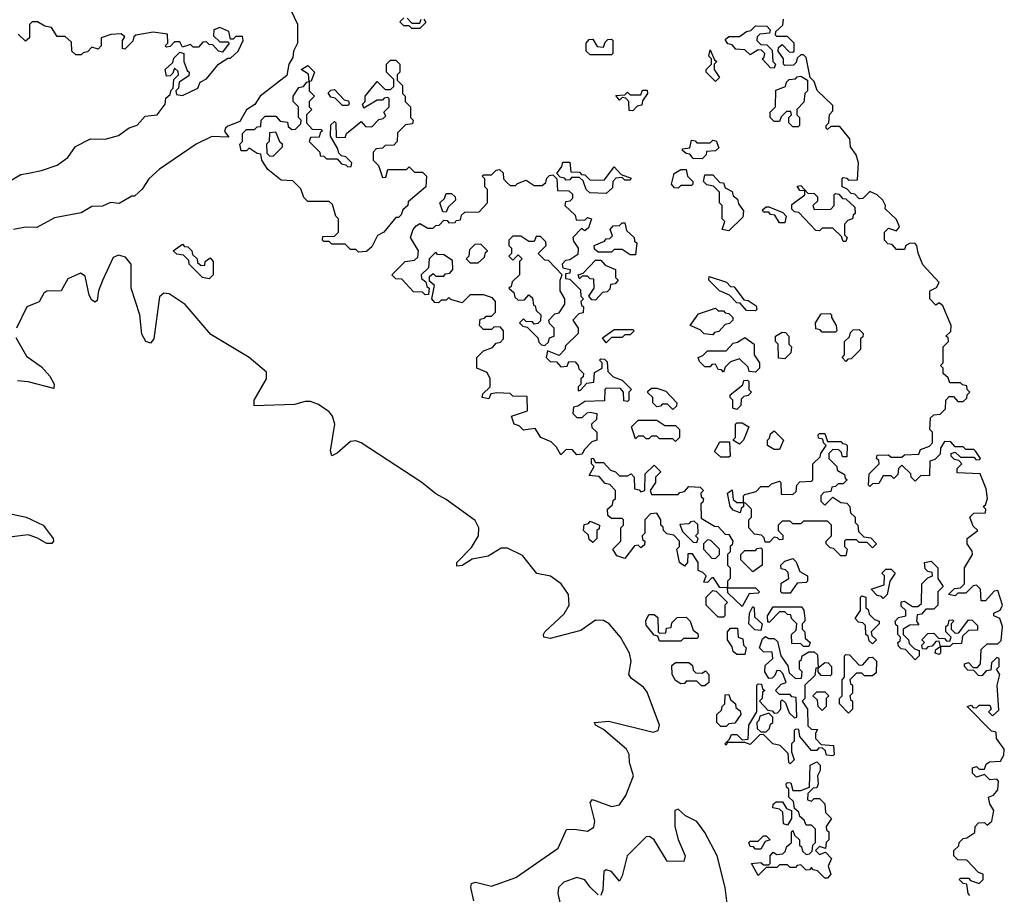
# Model space of a CAD drawing. Extents: x 2528705 to 2678277, y 911730 to 1023331.
# Tile 124 of 241: x 2600084 to 2603779, y 979450 to 982732. Entities that reach past the tile are written whole.
import ezdxf

# ---------------------------------------------------------------- set-up
doc = ezdxf.new("R2010")
doc.units = 0

msp = doc.modelspace()

# ---------------------------------------------------------------- linework, layer by layer
at = {"layer": '0CON20XD'}
for points in [[(2601087.5, 982797.5), (2601126, 982716), (2601126, 982645), (2601110.8, 982615), (2601109.5, 982590.5), (2601094.2, 982565), (2601086.7, 982523.3), (2600986.2, 982445), (2600966, 982414), (2600935, 982393.8), (2600910, 982350), (2600865, 982333.3), (2600856.7, 982325), (2600852.5, 982312.5), (2600868.3, 982291.7), (2600805, 982294.2), (2600746, 982265), (2600608.3, 982171.7), (2600568, 982135), (2600543.6, 982096.4), (2600515, 982070), (2600505, 982070), (2600457, 982043), (2600424.1, 982045.9), (2600395, 982032.5), (2600355, 982031.4), (2600315, 982008), (2600215, 981989.2), (2600147.5, 981952.5), (2600105, 981953.8), (2600060, 981945)], [(2600015, 982109.1), (2600088, 982152), (2600117, 982157), (2600166.1, 982166.1), (2600225, 982186.7), (2600264, 982215), (2600293.6, 982256.4), (2600350, 982285), (2600405, 982284), (2600455, 982298), (2600495, 982326.7), (2600525, 982336.7), (2600555, 982370), (2600600, 982375), (2600630, 982415), (2600631.7, 982438.3), (2600648.3, 982451.7), (2600651.7, 982468.3), (2600660, 982475), (2600661.7, 982508.3), (2600680, 982525), (2600678.3, 982538.3), (2600665, 982550), (2600658.3, 982531.7), (2600648.3, 982521.7), (2600635, 982520), (2600630, 982545), (2600658.3, 982571.7), (2600661.7, 982588.3), (2600685, 982610), (2600700, 982605), (2600700, 982575), (2600711.7, 982541.7), (2600720, 982535), (2600718.3, 982521.7), (2600681.7, 982498.3), (2600680, 982475), (2600670, 982465), (2600671.7, 982451.7), (2600695, 982447.5), (2600752.5, 982475), (2600761.7, 982498.3), (2600785, 982510), (2600830, 982565), (2600865, 982587.5), (2600875, 982587.5), (2600903.3, 982615), (2600922.5, 982655), (2600920, 982670), (2600895, 982670), (2600885, 982660), (2600875, 982660), (2600868.3, 982688.3), (2600835, 982703.3), (2600812.5, 982695), (2600811.7, 982671.7), (2600835, 982650), (2600865, 982650), (2600870, 982645), (2600845, 982610), (2600830, 982615), (2600808.3, 982638.3), (2600795, 982640), (2600785, 982650), (2600771.7, 982648.3), (2600755, 982630), (2600735, 982630), (2600725, 982640), (2600695, 982630), (2600685, 982650), (2600665, 982650), (2600648.3, 982631.7), (2600635, 982630), (2600630, 982635), (2600640, 982645), (2600638.3, 982678.3), (2600585, 982685.8), (2600520, 982675), (2600511.7, 982668.3), (2600508.3, 982651.7), (2600478.3, 982621.7), (2600470, 982625), (2600470, 982655), (2600478.3, 982668.3), (2600465, 982680), (2600426.4, 982676.4), (2600390, 982665), (2600390, 982635), (2600378.3, 982621.7), (2600355, 982630), (2600338.3, 982611.7), (2600321.7, 982608.3), (2600315, 982600), (2600295, 982600), (2600280, 982615), (2600278.3, 982648.3), (2600255, 982670), (2600225, 982670), (2600203.6, 982703.6), (2600178.3, 982708.3), (2600150, 982725), (2600130, 982725), (2600120, 982715), (2600120, 982665), (2600105, 982652.5), (2600078.3, 982678.3)], [(2601600, 982735), (2601608.3, 982721.7), (2601585, 982700), (2601555, 982700), (2601545, 982710), (2601525, 982710), (2601510, 982725), (2601525, 982740)], [(2601538.3, 982738.3), (2601555, 982720), (2601585, 982720), (2601590, 982735)], [(2603725, 979790), (2603720, 979815), (2603738.3, 979821.7), (2603755, 979842.5), (2603757.5, 979875), (2603751.7, 979881.7), (2603725, 979880), (2603705, 979900), (2603675, 979890), (2603660, 979905), (2603660, 979925), (2603675, 979930), (2603685, 979920), (2603705, 979920), (2603711.7, 979938.3), (2603723, 979947), (2603765, 979950), (2603777.8, 979972.2), (2603779.2, 979995), (2603750, 980035), (2603748.3, 980058.3), (2603731.7, 980061.7), (2603640, 980155), (2603655, 980160), (2603661.7, 980151.7), (2603675, 980150), (2603685, 980160), (2603725, 980160), (2603730, 980145), (2603720, 980135), (2603735, 980120), (2603758.3, 980141.7), (2603752.5, 980235), (2603762.5, 980275), (2603750, 980295), (2603760, 980305), (2603760, 980335), (2603751.7, 980338.3), (2603731.7, 980318.3), (2603728.3, 980291.7), (2603711.7, 980288.3), (2603695, 980270), (2603681.7, 980271.7), (2603665, 980290), (2603641.7, 980291.7), (2603630, 980305), (2603630, 980315), (2603645, 980320), (2603661.7, 980301.7), (2603678.3, 980301.7), (2603690, 980315), (2603691.7, 980368.3), (2603715, 980390), (2603755, 980390), (2603767.5, 980402.5), (2603772.5, 980455), (2603762.5, 980485), (2603740, 980495), (2603740, 980505), (2603763, 980517), (2603772.5, 980535), (2603755, 980590), (2603741.7, 980588.3), (2603708.3, 980551.7), (2603691.7, 980551.7), (2603690, 980595), (2603675, 980610), (2603661.7, 980608.3), (2603635, 980580), (2603605, 980580), (2603595, 980570), (2603570, 980575), (2603591.7, 980598.3), (2603615, 980600), (2603630, 980615), (2603630, 980675), (2603660, 980725), (2603658.3, 980738.3), (2603640, 980765), (2603640, 980785), (2603680, 980815), (2603661.7, 980831.7), (2603650, 980865), (2603665, 980880), (2603708.3, 980881.7), (2603710, 980895), (2603700, 980905), (2603708.3, 980911.7), (2603716.2, 980935), (2603711.7, 980971.7), (2603688.3, 981028.3), (2603601.7, 981031.7), (2603601.7, 981048.3), (2603620, 981065), (2603608.3, 981078.3), (2603591.7, 981081.7), (2603580, 981095), (2603580, 981105), (2603595, 981110), (2603615, 981090), (2603665, 981090), (2603671.7, 981081.7), (2603685, 981080), (2603690, 981085), (2603671.7, 981111.7), (2603665, 981120), (2603635, 981120), (2603625, 981130), (2603595, 981130), (2603578.3, 981148.3), (2603555, 981150), (2603540, 981125), (2603538.3, 981101.7), (2603518.3, 981081.7), (2603500, 981075), (2603498.3, 981021.7), (2603465, 981020), (2603445, 981000), (2603430, 981015), (2603428.3, 981028.3), (2603395, 981060), (2603381.7, 981048.3), (2603380, 981025), (2603365, 981010), (2603355, 981020), (2603325, 981020), (2603308.3, 980991.7), (2603285, 980990), (2603275, 980980), (2603270, 980985), (2603271.7, 981028.3), (2603310, 981065), (2603308.3, 981078.3), (2603300, 981085), (2603301.7, 981098.3), (2603345, 981100), (2603355, 981090), (2603395, 981090), (2603405, 981100), (2603458.3, 981101.7), (2603465, 981120), (2603498.3, 981131.7), (2603510, 981145), (2603510, 981185), (2603500, 981195), (2603501.7, 981238.3), (2603515, 981250), (2603538.3, 981251.7), (2603558.3, 981271.7), (2603560, 981305), (2603571.7, 981318.3), (2603588.3, 981318.3), (2603605, 981300), (2603625, 981300), (2603638.3, 981311.7), (2603640, 981325), (2603650, 981335), (2603640, 981345), (2603638.3, 981358.3), (2603621.7, 981361.7), (2603615, 981370), (2603575, 981370), (2603568.3, 981388.3), (2603550, 981405), (2603550, 981425), (2603540, 981435), (2603550, 981445), (2603550, 981505), (2603570, 981525), (2603568.3, 981538.3), (2603560, 981545), (2603578.3, 981561.7), (2603580, 981585), (2603548.3, 981658.3), (2603535, 981670), (2603521.7, 981661.7), (2603500, 981685), (2603500, 981715), (2603525, 981727.5), (2603535, 981746.7), (2603473, 981813), (2603455.8, 981855.8), (2603451.4, 981885), (2603445, 981892.5), (2603426.1, 981893.9), (2603410, 981885), (2603405, 981870), (2603375, 981870), (2603358.3, 981888.3), (2603341.7, 981891.7), (2603330, 981905), (2603330, 981935), (2603345, 981950), (2603375, 981940), (2603386.2, 981955), (2603375, 981982.5), (2603332.5, 982022.5), (2603333.3, 982035), (2603323.3, 982055), (2603302.5, 982075), (2603275, 982087.5), (2603248.3, 982061.7), (2603235, 982060), (2603218.3, 982078.3), (2603205, 982080), (2603188.3, 982098.3), (2603170, 982105), (2603170, 982135), (2603175, 982140), (2603188.3, 982138.3), (2603195, 982130), (2603228.3, 982131.7), (2603232.5, 982195), (2603223.3, 982225), (2603202.5, 982255), (2603200, 982285), (2603161.7, 982331.7), (2603128.3, 982331.7), (2603115, 982320), (2603110, 982325), (2603110, 982335), (2603120, 982345), (2603123, 982377), (2603135, 982390), (2603135, 982410), (2603076.4, 982466.4), (2603065, 982500), (2603050, 982515), (2603035, 982590), (2603025, 982600), (2603015, 982600), (2603001.7, 982588.3), (2602998.3, 982571.7), (2602988.3, 982561.7), (2602955, 982560), (2602950, 982565), (2602950, 982585), (2602930, 982615), (2602931.7, 982628.3), (2602945, 982640), (2602971.7, 982611.7), (2602985, 982610), (2602990, 982615), (2602990, 982645), (2602965, 982670), (2602925, 982670), (2602920, 982675), (2602921.7, 982688.3), (2602948.3, 982711.7), (2602950, 982735)], [(2602915, 982550), (2602901.7, 982551.7), (2602870, 982585), (2602878.3, 982591.7), (2602880, 982605), (2602868.3, 982618.3), (2602855, 982620), (2602825, 982600), (2602805, 982620), (2602771.7, 982621.7), (2602758.3, 982638.3), (2602741.7, 982641.7), (2602731.7, 982658.3), (2602745, 982670), (2602785, 982670), (2602811.7, 982688.3), (2602828.3, 982691.7), (2602845, 982710), (2602888.3, 982708.3), (2602900, 982695), (2602898.3, 982681.7), (2602861.7, 982678.3), (2602851.7, 982668.3), (2602850, 982655), (2602865, 982640), (2602888.3, 982638.3), (2602908.3, 982618.3), (2602910, 982575), (2602920, 982565), (2602915, 982550)], [(2602305, 982600), (2602225, 982600), (2602210, 982615), (2602210, 982645), (2602221.7, 982658.3), (2602235, 982660), (2602251.7, 982631.7), (2602275, 982630), (2602281.7, 982648.3), (2602291.7, 982658.3), (2602305, 982660), (2602310, 982655), (2602310, 982605), (2602305, 982600)], [(2602695, 982500), (2602660, 982535), (2602660, 982545), (2602680, 982565), (2602680, 982585), (2602670, 982595), (2602675, 982620), (2602691.7, 982581.7), (2602700, 982575), (2602690, 982565), (2602690, 982545), (2602710, 982515), (2602695, 982500)], [(2601355, 981860), (2601345, 981870), (2601325, 981870), (2601305, 981890), (2601255, 981890), (2601245, 981900), (2601225, 981900), (2601220, 981905), (2601221.7, 981918.3), (2601265, 981920), (2601280, 981935), (2601280, 981985), (2601270, 981995), (2601258.3, 982038.3), (2601245, 982050), (2601165, 982050), (2601150, 982065), (2601138.3, 982098.3), (2601108.3, 982128.3), (2601065, 982130), (2601015, 982170), (2600992.5, 982205), (2600988.3, 982228.3), (2600975, 982230), (2600945, 982250), (2600935, 982240), (2600915, 982240), (2600910, 982265), (2600920, 982275), (2600920, 982305), (2600935, 982320), (2600965, 982320), (2600975, 982330), (2600988.3, 982331.7), (2600990, 982355), (2601005, 982370), (2601045, 982370), (2601061.7, 982351.7), (2601088.3, 982348.3), (2601091.7, 982331.7), (2601105, 982320), (2601118.3, 982321.7), (2601138.3, 982341.7), (2601140, 982355), (2601130, 982365), (2601130, 982405), (2601110, 982425), (2601110, 982445), (2601131.7, 982478.3), (2601148.3, 982481.7), (2601161.7, 982498.3), (2601170, 982500), (2601168.3, 982528.3), (2601140, 982545), (2601165, 982560), (2601190, 982535), (2601178.3, 982501.7), (2601170, 982500), (2601170, 982465), (2601190, 982445), (2601170, 982425), (2601170, 982405), (2601180, 982395), (2601160, 982375), (2601160, 982345), (2601181.7, 982321.7), (2601215, 982320), (2601220, 982315), (2601211.7, 982308.3), (2601208.3, 982291.7), (2601175, 982290), (2601170, 982275), (2601210, 982235), (2601211.7, 982221.7), (2601225, 982220), (2601235, 982210), (2601275, 982210), (2601291.7, 982191.7), (2601308.3, 982188.3), (2601315, 982180), (2601328.3, 982181.7), (2601330, 982195), (2601308.3, 982218.3), (2601291.7, 982221.7), (2601281.7, 982231.7), (2601278.3, 982248.3), (2601250, 982295), (2601251.7, 982338.3), (2601265, 982350), (2601270, 982345), (2601271.7, 982291.7), (2601305, 982290), (2601310, 982305), (2601365, 982350), (2601381.7, 982331.7), (2601405, 982330), (2601431.7, 982358.3), (2601448.3, 982361.7), (2601458.3, 982371.7), (2601450, 982385), (2601470, 982405), (2601470, 982435), (2601465, 982440), (2601451.7, 982438.3), (2601445, 982430), (2601425, 982430), (2601375, 982400), (2601370, 982415), (2601380, 982425), (2601380, 982445), (2601425, 982500), (2601455, 982470), (2601475, 982470), (2601488.3, 982481.7), (2601488.3, 982508.3), (2601460, 982535), (2601460, 982565), (2601475, 982580), (2601495, 982580), (2601510, 982565), (2601510, 982535), (2601500, 982525), (2601500, 982505), (2601520, 982485), (2601520, 982455), (2601530, 982445), (2601530, 982425), (2601550, 982405), (2601550, 982365), (2601560, 982355), (2601558.3, 982341.7), (2601531.7, 982338.3), (2601501.7, 982308.3), (2601500, 982275), (2601488.3, 982261.7), (2601455, 982260), (2601445, 982250), (2601421.7, 982248.3), (2601410, 982235), (2601410, 982205), (2601430, 982185), (2601445, 982140), (2601458.3, 982141.7), (2601465, 982170), (2601535, 982170), (2601545, 982180), (2601565, 982160), (2601595, 982160), (2601610, 982145), (2601607.5, 982105), (2601541.7, 982048.3), (2601540, 982035), (2601521.7, 982018.3), (2601515, 982000), (2601505, 981990), (2601495, 981990), (2601450, 981935), (2601427, 981923), (2601405, 981880), (2601385, 981862.5), (2601355, 981860)], [(2603005, 982330), (2602985, 982330), (2602970, 982345), (2602970, 982365), (2602980, 982375), (2602978.3, 982388.3), (2602961.7, 982388.3), (2602941.7, 982368.3), (2602935, 982350), (2602915, 982350), (2602900, 982365), (2602900, 982385), (2602920, 982405), (2602921.7, 982468.3), (2602958.3, 982481.7), (2602961.7, 982498.3), (2602971.7, 982508.3), (2602995, 982510), (2603001.7, 982518.3), (2603015, 982520), (2603040, 982505), (2603040, 982465), (2603030, 982455), (2603027, 982423), (2603000, 982395), (2603000, 982375), (2603010, 982365), (2603010, 982335), (2603005, 982330)], [(2601315, 982410), (2601295, 982410), (2601268.3, 982438.3), (2601251.7, 982441.7), (2601241.7, 982458.3), (2601251.7, 982468.3), (2601265, 982470), (2601301.7, 982431.7), (2601318.3, 982428.3), (2601320, 982415), (2601315, 982410)], [(2602385, 982390), (2602371.7, 982391.7), (2602370, 982425), (2602358.3, 982438.3), (2602345, 982440), (2602335, 982430), (2602321.7, 982448.3), (2602355, 982450), (2602365, 982460), (2602375, 982450), (2602415, 982450), (2602421.7, 982468.3), (2602438.3, 982468.3), (2602440, 982455), (2602421.7, 982428.3), (2602418.3, 982411.7), (2602401.7, 982408.3), (2602385, 982390)], [(2601035, 982220), (2601070, 982255), (2601070, 982265), (2601061.7, 982271.7), (2601045, 982310), (2601021.7, 982308.3), (2601020, 982275), (2601010, 982265), (2601011.7, 982231.7), (2601021.7, 982221.7), (2601035, 982220)], [(2602645, 982210), (2602611.7, 982211.7), (2602598.3, 982228.3), (2602585, 982230), (2602571.7, 982241.7), (2602571.7, 982248.3), (2602598.3, 982251.7), (2602605, 982280), (2602618.3, 982278.3), (2602625, 982270), (2602675, 982270), (2602685, 982280), (2602698.3, 982278.3), (2602708.3, 982251.7), (2602695, 982240), (2602661.7, 982238.3), (2602660, 982225), (2602645, 982210)], [(2602175, 981100), (2602158.3, 981118.3), (2602135, 981120), (2602115, 981100), (2602098.3, 981128.3), (2602078.3, 981148.3), (2602040, 981165), (2602018.3, 981198.3), (2601975, 981192.5), (2601958.3, 981208.3), (2601940, 981215), (2601930, 981245), (2601990, 981265), (2601988.3, 981318.3), (2601935, 981320), (2601925, 981330), (2601875, 981332.5), (2601851.7, 981328.3), (2601845, 981310), (2601820, 981315), (2601821.7, 981328.3), (2601850, 981355), (2601850, 981385), (2601838.3, 981408.3), (2601800, 981425), (2601800, 981465), (2601825, 981490), (2601858.3, 981501.7), (2601871.7, 981518.3), (2601888.3, 981521.7), (2601900, 981535), (2601900, 981565), (2601888.3, 981578.3), (2601865, 981580), (2601855, 981570), (2601825, 981570), (2601810, 981585), (2601811.7, 981608.3), (2601828.3, 981611.7), (2601835, 981620), (2601855, 981620), (2601870, 981635), (2601870, 981675), (2601858.3, 981688.3), (2601825, 981700), (2601775, 981700), (2601745, 981670), (2601702.5, 981682.5), (2601695, 981690), (2601685, 981680), (2601665, 981680), (2601655, 981670), (2601641.7, 981671.7), (2601630, 981685), (2601640, 981735), (2601621.7, 981751.7), (2601621.7, 981768.3), (2601635, 981780), (2601645, 981770), (2601675, 981770), (2601681.7, 981778.3), (2601698.3, 981781.7), (2601710, 981795), (2601708.3, 981828.3), (2601675, 981850), (2601651.7, 981851.7), (2601645, 981860), (2601620, 981835), (2601618.3, 981801.7), (2601590, 981775), (2601591.7, 981761.7), (2601608.3, 981748.3), (2601611.7, 981731.7), (2601620, 981725), (2601618.3, 981701.7), (2601605, 981700), (2601595, 981710), (2601561.7, 981711.7), (2601518.3, 981758.3), (2601495, 981760), (2601480, 981775), (2601530, 981825), (2601565, 981830), (2601578.3, 981841.7), (2601580, 981865), (2601550, 981915), (2601560, 981945), (2601571.7, 981958.3), (2601585, 981967.5), (2601615, 981950), (2601635, 981950), (2601645, 981960), (2601658.3, 981961.7), (2601675, 981980), (2601688.3, 981978.3), (2601695, 981970), (2601718.3, 981971.7), (2601721.7, 981978.3), (2601738.3, 981981.7), (2601741.7, 981998.3), (2601755, 982010), (2601808.3, 982011.7), (2601840, 982045), (2601840, 982095), (2601830, 982105), (2601830, 982135), (2601820, 982145), (2601825, 982150), (2601855, 982150), (2601871.7, 982168.3), (2601885, 982170), (2601898.3, 982158.3), (2601900, 982135), (2601911.7, 982121.7), (2601925, 982110), (2601945, 982110), (2601951.7, 982118.3), (2601985, 982130), (2602015, 982110), (2602045, 982110), (2602058.3, 982121.7), (2602061.7, 982138.3), (2602071.7, 982148.3), (2602085, 982150), (2602100, 982135), (2602101.7, 982091.7), (2602145, 982090), (2602158.3, 982078.3), (2602158.3, 982061.7), (2602148.3, 982051.7), (2602131.7, 982048.3), (2602130, 982035), (2602168.3, 981998.3), (2602171.7, 981981.7), (2602205, 981980), (2602215, 981990), (2602230, 981985), (2602218.3, 981951.7), (2602205, 981940), (2602191.7, 981948.3), (2602160, 981915), (2602161.7, 981901.7), (2602180, 981875), (2602178.3, 981851.7), (2602148.3, 981831.7), (2602131.7, 981828.3), (2602120, 981815), (2602121.7, 981801.7), (2602150, 981795), (2602148.3, 981781.7), (2602131.7, 981778.3), (2602131.7, 981761.7), (2602148.3, 981758.3), (2602188.3, 981718.3), (2602190, 981695), (2602200, 981685), (2602190, 981675), (2602191.7, 981661.7), (2602200, 981655), (2602198.3, 981631.7), (2602181.7, 981628.3), (2602160, 981605), (2602180, 981575), (2602180, 981555), (2602131.7, 981508.3), (2602130, 981495), (2602108.3, 981471.7), (2602065, 981490), (2602060, 981465), (2602075, 981450), (2602098.3, 981448.3), (2602115, 981430), (2602138.3, 981431.7), (2602145, 981450), (2602168.3, 981448.3), (2602180, 981435), (2602181.7, 981421.7), (2602200, 981405), (2602198.3, 981391.7), (2602190, 981385), (2602190, 981365), (2602180, 981355), (2602180, 981340), (2602188.3, 981341.7), (2602211.7, 981368.3), (2602238.3, 981371.7), (2602241.7, 981408.3), (2602270, 981425), (2602270, 981445), (2602260, 981455), (2602265, 981460), (2602278.3, 981458.3), (2602288.3, 981448.3), (2602291.7, 981411.7), (2602311.7, 981391.7), (2602345, 981380), (2602380, 981345), (2602370, 981335), (2602370, 981305), (2602365, 981300), (2602351.7, 981301.7), (2602350, 981335), (2602338.3, 981348.3), (2602285, 981350), (2602280, 981345), (2602278.3, 981301.7), (2602205, 981300), (2602178.3, 981281.7), (2602161.7, 981278.3), (2602160, 981255), (2602175, 981240), (2602195, 981240), (2602213, 981257), (2602225, 981260), (2602250, 981255), (2602248.3, 981231.7), (2602230, 981215), (2602231.7, 981201.7), (2602250, 981185), (2602250, 981155), (2602231.7, 981148.3), (2602201.7, 981118.3), (2602195, 981102.5), (2602175, 981100)], [(2602285, 982080), (2602223, 982083), (2602210, 982095), (2602198.3, 982128.3), (2602185, 982140), (2602155, 982140), (2602148.3, 982131.7), (2602135, 982130), (2602128.3, 982138.3), (2602111.7, 982141.7), (2602100, 982155), (2602118.3, 982181.7), (2602121.7, 982198.3), (2602148.3, 982198.3), (2602151.7, 982161.7), (2602185, 982160), (2602191.7, 982151.7), (2602205, 982150), (2602225, 982130), (2602278.3, 982131.7), (2602315, 982180), (2602341.7, 982151.7), (2602378.3, 982138.3), (2602375, 982130), (2602355, 982130), (2602345, 982140), (2602321.7, 982138.3), (2602310, 982125), (2602308.3, 982101.7), (2602285, 982080)], [(2602555, 982100), (2602541.7, 982101.7), (2602530, 982115), (2602540, 982155), (2602565, 982170), (2602585, 982170), (2602590, 982145), (2602610, 982125), (2602610, 982115), (2602605, 982110), (2602565, 982110), (2602555, 982100)], [(2602745, 981940), (2602720, 981945), (2602730, 981975), (2602720, 981985), (2602720, 982035), (2602710, 982045), (2602710, 982085), (2602688.3, 982108.3), (2602663, 982113), (2602650, 982125), (2602655, 982150), (2602685, 982150), (2602711.7, 982121.7), (2602725, 982120), (2602731.7, 982101.7), (2602758.3, 982088.3), (2602761.7, 982071.7), (2602778.3, 982058.3), (2602781.7, 982041.7), (2602800, 982015), (2602798.3, 981991.7), (2602745, 981940)], [(2603185, 981900), (2603175, 981900), (2603168.3, 981918.3), (2603135, 981950), (2603095, 981950), (2603085, 981940), (2603071.7, 981941.7), (2603008.3, 982008.3), (2602991.7, 982011.7), (2602981.7, 982021.7), (2602981.7, 982038.3), (2603030, 982075), (2603030, 982090), (2603011.7, 982091.7), (2603001.7, 982108.3), (2603015, 982110), (2603041.7, 982081.7), (2603065, 982080), (2603078.3, 982068.3), (2603078.3, 982051.7), (2603060, 982035), (2603065, 982020), (2603128.3, 982021.7), (2603140, 982035), (2603140, 982075), (2603145, 982080), (2603158.3, 982078.3), (2603171.7, 982061.7), (2603185, 982060), (2603218.3, 982028.3), (2603220, 982005), (2603211.7, 981998.3), (2603210, 981985), (2603191.7, 981978.3), (2603180, 981965), (2603180, 981925), (2603190, 981915), (2603185, 981900)], [(2601685, 982010), (2601671.7, 982011.7), (2601660, 982045), (2601678.3, 982061.7), (2601685, 982080), (2601705, 982080), (2601718.3, 982068.3), (2601720, 982055), (2601691.7, 982028.3), (2601685, 982010)], [(2602955, 981970), (2602935, 981970), (2602918.3, 981998.3), (2602901.7, 982001.7), (2602895, 982010), (2602875, 982010), (2602871.7, 982018.3), (2602885, 982030), (2602895, 982030), (2602948.3, 982008.3), (2602960, 981995), (2602955, 981970)], [(2602395, 981850), (2602375, 981850), (2602345, 981870), (2602315, 981870), (2602305, 981860), (2602255, 981860), (2602241.7, 981871.7), (2602240, 981885), (2602278.3, 981901.7), (2602285, 981910), (2602298.3, 981911.7), (2602308.3, 981921.7), (2602300, 981945), (2602311.7, 981958.3), (2602335, 981960), (2602345, 981970), (2602355, 981970), (2602361.7, 981941.7), (2602390, 981915), (2602391.7, 981901.7), (2602400, 981895), (2602395, 981850)], [(2602055, 981510), (2602068.3, 981521.7), (2602071.7, 981538.3), (2602090, 981545), (2602090, 981575), (2602071.7, 981591.7), (2602070, 981605), (2602091.7, 981628.3), (2602108.3, 981631.7), (2602130, 981665), (2602130, 981685), (2602112.5, 981715), (2602112.5, 981755), (2602120, 981775), (2602068.3, 981828.3), (2602055, 981830), (2602030, 981855), (2602060, 981885), (2602058.3, 981898.3), (2602038.3, 981918.3), (2602021.7, 981918.3), (2602015, 981900), (2601995, 981900), (2601965, 981920), (2601935, 981920), (2601920, 981905), (2601920, 981885), (2601930, 981875), (2601930, 981855), (2601920, 981845), (2601935, 981830), (2601955, 981850), (2601970, 981835), (2601960, 981825), (2601960, 981775), (2601931.7, 981748.3), (2601928.3, 981731.7), (2601920, 981725), (2601938.3, 981708.3), (2601941.7, 981691.7), (2601955, 981680), (2601978.3, 981681.7), (2601995, 981700), (2602008.3, 981688.3), (2602011.7, 981661.7), (2602018.3, 981658.3), (2602021.7, 981641.7), (2602040, 981625), (2602038.3, 981601.7), (2602028.3, 981591.7), (2602015, 981590), (2602008.3, 981598.3), (2601985, 981600), (2601975, 981610), (2601960, 981595), (2601971.7, 981581.7), (2601988.3, 981578.3), (2602028.3, 981538.3), (2602031.7, 981521.7), (2602041.7, 981511.7), (2602055, 981510)], [(2600795, 981760), (2600770, 981765), (2600720, 981815), (2600718.3, 981828.3), (2600698.3, 981848.3), (2600673, 981853), (2600660, 981865), (2600695, 981890), (2600701.7, 981881.7), (2600715, 981880), (2600730, 981865), (2600731.7, 981851.7), (2600750, 981835), (2600751.7, 981821.7), (2600765, 981810), (2600778.3, 981811.7), (2600780, 981825), (2600798.3, 981838.3), (2600810, 981825), (2600810, 981775), (2600795, 981760)], [(2601805, 981820), (2601828.3, 981841.7), (2601831.7, 981858.3), (2601840, 981865), (2601815, 981890), (2601791.7, 981888.3), (2601771.7, 981868.3), (2601770, 981845), (2601760, 981835), (2601775, 981820), (2601805, 981820)], [(2601787.8, 979425), (2601777.5, 979475), (2601780, 979490), (2601795, 979495.5), (2601855, 979481.1), (2601946.4, 979513.6), (2602105, 979623.3), (2602136.4, 979693.6), (2602165, 979694.7), (2602215, 979686.7), (2602238.4, 979701.6), (2602242, 979725), (2602225.4, 979794.6), (2602234.2, 979805.8), (2602305, 979779.8), (2602335, 979785.3), (2602359.2, 979820.8), (2602387.6, 979895), (2602372, 979945), (2602371, 979975), (2602361.3, 979995), (2602275, 980068.3), (2602244.4, 980085), (2602240.6, 980095), (2602295, 980099.8), (2602461.7, 980058.3), (2602480, 980065), (2602484.6, 980085.4), (2602438.6, 980208.6), (2602425, 980227.6), (2602380.4, 980260.4), (2602370, 980275), (2602378.3, 980325), (2602372.3, 980355), (2602338.3, 980415), (2602296.6, 980465), (2602275, 980477.3), (2602245, 980478.4), (2602189.4, 980440.6), (2602075, 980410.5), (2602051.4, 980415), (2602049.1, 980425), (2602055.3, 980434.7), (2602127.4, 980502.6), (2602146, 980535), (2602143.8, 980575), (2602116.4, 980615), (2602075.4, 980644.6), (2602025, 980653.8), (2601971.4, 980721.4), (2601915, 980749.4), (2601891.4, 980748.6), (2601841.5, 980718.5), (2601781.6, 980708.4), (2601745, 980684.6), (2601725, 980682), (2601724.5, 980695), (2601779, 980751), (2601805.9, 980795), (2601806.9, 980825), (2601793, 980853), (2601685, 980931.6), (2601645, 980952.8), (2601592.5, 980995), (2601365, 981144), (2601345, 981151.3), (2601325, 981149.6), (2601275, 981105.6), (2601255, 981096), (2601250.8, 981115), (2601266.5, 981215), (2601257.6, 981245), (2601245, 981260.6), (2601205, 981288.3), (2601175, 981299.7), (2601155, 981300), (2601115, 981288.2), (2600963.6, 981283.6), (2600963.6, 981305), (2601009.7, 981385), (2601009.8, 981409.8), (2600945, 981465.3), (2600800.7, 981550.7), (2600704.2, 981664.2), (2600645, 981703.7), (2600625, 981706.6), (2600608.1, 981691.9), (2600587.7, 981535), (2600575, 981518.4), (2600557.7, 981525), (2600542.1, 981552.1), (2600535.2, 981624.8), (2600502.2, 981725), (2600502.6, 981815), (2600481.3, 981841.3), (2600455, 981848.6), (2600435, 981840), (2600395, 981753.2), (2600380, 981715), (2600375, 981678.8), (2600367.1, 981672.9), (2600355, 981680), (2600345, 981698.9), (2600329.7, 981769.7), (2600311.4, 981781.4), (2600265, 981760.2), (2600239.6, 981715), (2600185, 981714.1), (2600174.1, 981705.9), (2600157, 981673), (2600111.1, 981655), (2600072.1, 981575)], [(2602245, 981680), (2602231.7, 981681.7), (2602220, 981695), (2602240, 981725), (2602238.3, 981758.3), (2602225, 981760), (2602215, 981770), (2602195, 981770), (2602185, 981760), (2602180, 981775), (2602198.3, 981781.7), (2602245, 981830), (2602265, 981830), (2602281.7, 981811.7), (2602320, 981795), (2602320, 981765), (2602330, 981755), (2602318.3, 981741.7), (2602301.7, 981738.3), (2602298.3, 981721.7), (2602288.3, 981711.7), (2602271.7, 981708.3), (2602245, 981680)], [(2602845, 981640), (2602811.7, 981641.7), (2602788.3, 981668.3), (2602775, 981670), (2602748.3, 981698.3), (2602710, 981715), (2602670, 981755), (2602671.7, 981768.3), (2602737, 981747), (2602751.7, 981731.7), (2602765, 981730), (2602801.7, 981681.7), (2602818.3, 981678.3), (2602848.3, 981658.3), (2602850, 981645), (2602845, 981640)], [(2602685, 981550), (2602653, 981553), (2602638.3, 981568.3), (2602600, 981585), (2602631.7, 981628.3), (2602695, 981650), (2602705, 981640), (2602725, 981640), (2602731.7, 981631.7), (2602745, 981630), (2602760, 981615), (2602760, 981605), (2602748.3, 981591.7), (2602731.7, 981588.3), (2602708.3, 981561.7), (2602691.7, 981558.3), (2602685, 981550)], [(2603145, 981560), (2603095, 981560), (2603088.3, 981568.3), (2603071.7, 981571.7), (2603070, 981595), (2603091.7, 981628.3), (2603125, 981630), (2603130, 981625), (2603130, 981615), (2603147.5, 981585), (2603150, 981565), (2603145, 981560)], [(2600069.6, 981539.6), (2600109.4, 981469.4), (2600165, 981430.2), (2600197.3, 981395), (2600212.7, 981365), (2600212, 981348), (2600115, 981373.8), (2600075, 981376.5)], [(2602285, 981520), (2602271.7, 981538.3), (2602315, 981570), (2602385, 981570), (2602390, 981565), (2602375, 981550), (2602355, 981550), (2602345, 981540), (2602305, 981540), (2602285, 981520)], [(2602845, 981410), (2602821.7, 981411.7), (2602818.3, 981428.3), (2602785, 981460), (2602751.7, 981448.3), (2602731.7, 981428.3), (2602725, 981410), (2602718.3, 981418.3), (2602705, 981420), (2602695, 981440), (2602681.7, 981438.3), (2602675, 981430), (2602655, 981430), (2602635, 981450), (2602630, 981465), (2602648.3, 981471.7), (2602665, 981490), (2602735, 981490), (2602761.7, 981518.3), (2602778.3, 981521.7), (2602805, 981540), (2602840, 981515), (2602840, 981475), (2602860, 981445), (2602860, 981425), (2602845, 981410)], [(2602955, 981460), (2602931.7, 981461.7), (2602930, 981515), (2602920, 981525), (2602920, 981545), (2602945, 981560), (2602958.3, 981558.3), (2602970, 981545), (2602970, 981515), (2602980, 981505), (2602978.3, 981481.7), (2602955, 981460)], [(2603185, 981450), (2603170, 981465), (2603180, 981475), (2603180, 981525), (2603198.3, 981541.7), (2603201.7, 981558.3), (2603211.7, 981568.3), (2603235, 981570), (2603250, 981555), (2603248.3, 981541.7), (2603240, 981535), (2603240, 981495), (2603205, 981460), (2603191.7, 981458.3), (2603185, 981450)], [(2602775, 981270), (2602760, 981275), (2602760, 981305), (2602750, 981315), (2602750, 981325), (2602798.3, 981361.7), (2602801.7, 981378.3), (2602815, 981380), (2602820, 981375), (2602820, 981345), (2602830, 981335), (2602818.3, 981321.7), (2602801.7, 981318.3), (2602791.7, 981308.3), (2602790, 981285), (2602775, 981270)], [(2602535, 981270), (2602515, 981290), (2602495, 981290), (2602488.3, 981281.7), (2602475, 981280), (2602460, 981295), (2602460, 981315), (2602441.7, 981331.7), (2602441.7, 981338.3), (2602455, 981350), (2602475, 981350), (2602508.3, 981338.3), (2602550, 981295), (2602548.3, 981281.7), (2602535, 981270)], [(2602545, 981150), (2602535, 981160), (2602485, 981160), (2602475, 981170), (2602455, 981170), (2602445, 981160), (2602435, 981160), (2602425, 981170), (2602405, 981170), (2602395, 981160), (2602380, 981205), (2602405, 981230), (2602475, 981230), (2602505, 981210), (2602545, 981210), (2602560, 981195), (2602560, 981165), (2602545, 981150)], [(2602785, 981140), (2602760, 981155), (2602770, 981165), (2602770, 981215), (2602775, 981220), (2602795, 981220), (2602820, 981205), (2602800, 981155), (2602785, 981140)], [(2603185, 980720), (2603165, 980720), (2603138.3, 980748.3), (2603125, 980750), (2603110, 980765), (2603110, 980775), (2603130, 980795), (2603130, 980835), (2603115, 980850), (2603025, 980850), (2603015, 980840), (2602985, 980840), (2602975, 980850), (2602945, 980850), (2602930, 980835), (2602930, 980815), (2602948.3, 980798.3), (2602948.3, 980781.7), (2602935, 980780), (2602928.3, 980788.3), (2602915, 980790), (2602898.3, 980771.7), (2602881.7, 980771.7), (2602878.3, 980788.3), (2602868.3, 980798.3), (2602841.7, 980801.7), (2602820, 980825), (2602820, 980855), (2602830, 980865), (2602830, 980895), (2602808.3, 980918.3), (2602800, 980920), (2602800, 980905), (2602791.7, 980898.3), (2602788.3, 980881.7), (2602761.7, 980891.7), (2602750, 980905), (2602740, 980955), (2602758.3, 980968.3), (2602761.7, 980931.7), (2602775, 980920), (2602800, 980920), (2602800, 980945), (2602805, 980950), (2602848.3, 980961.7), (2602865, 980980), (2602895, 980980), (2602905, 980990), (2602935, 981000), (2602940, 980995), (2602941.7, 980951.7), (2602985, 980950), (2602998.3, 980961.7), (2603000, 980985), (2603011.7, 980998.3), (2603055, 981000), (2603060, 981005), (2603060, 981065), (2603088.3, 981091.7), (2603090, 981105), (2603110, 981135), (2603100, 981145), (2603098.3, 981158.3), (2603081.7, 981161.7), (2603080, 981175), (2603085, 981180), (2603105, 981180), (2603115, 981150), (2603165, 981150), (2603171.7, 981141.7), (2603185, 981140), (2603190, 981135), (2603188.3, 981091.7), (2603171.7, 981091.7), (2603168.3, 981108.3), (2603158.3, 981118.3), (2603135, 981120), (2603120, 981105), (2603120, 981085), (2603150, 981055), (2603151.7, 981041.7), (2603180, 981025), (2603181.7, 981011.7), (2603190, 981005), (2603175, 980990), (2603155, 980990), (2603145, 980980), (2603131.7, 980978.3), (2603128.3, 980961.7), (2603101.7, 980958.3), (2603090, 980945), (2603090, 980925), (2603105, 980910), (2603135, 980940), (2603165, 980920), (2603188.3, 980918.3), (2603200, 980905), (2603201.7, 980881.7), (2603220, 980865), (2603220, 980845), (2603230, 980835), (2603231.7, 980811.7), (2603251.7, 980791.7), (2603278.3, 980788.3), (2603300, 980765), (2603285, 980750), (2603265, 980770), (2603235, 980770), (2603225, 980780), (2603185, 980780), (2603180, 980775), (2603180, 980755), (2603190, 980745), (2603185, 980720)], [(2602935, 981120), (2602915, 981120), (2602890, 981135), (2602890, 981155), (2602898.3, 981161.7), (2602901.7, 981178.3), (2602915, 981190), (2602950, 981155), (2602935, 981120)], [(2602745, 981090), (2602715, 981090), (2602691.7, 981111.7), (2602711.7, 981148.3), (2602748.3, 981148.3), (2602750, 981095), (2602745, 981090)], [(2602795, 980530), (2602741.7, 980581.7), (2602740, 980600), (2602711.7, 980601.7), (2602688.3, 980638.3), (2602681.7, 980638.3), (2602665, 980620), (2602651.7, 980621.7), (2602660, 980645), (2602648.3, 980658.3), (2602630, 980665), (2602630, 980695), (2602608.3, 980728.3), (2602591.7, 980728.3), (2602590, 980695), (2602578.3, 980681.7), (2602560, 980695), (2602550, 980745), (2602560, 980755), (2602560, 980775), (2602538.3, 980798.3), (2602513, 980803), (2602500, 980815), (2602498.3, 980828.3), (2602490, 980835), (2602490, 980855), (2602475, 980880), (2602451.7, 980878.3), (2602430, 980855), (2602430, 980805), (2602420, 980795), (2602421.7, 980781.7), (2602430, 980775), (2602428.3, 980761.7), (2602415, 980750), (2602405, 980760), (2602391.7, 980758.3), (2602355, 980710), (2602325, 980720), (2602310, 980745), (2602340, 980775), (2602340, 980825), (2602350, 980835), (2602350, 980855), (2602345, 980860), (2602305, 980860), (2602291.7, 980871.7), (2602290, 980895), (2602308.3, 980911.7), (2602311.7, 980928.3), (2602320, 980935), (2602320, 980965), (2602298.3, 980988.3), (2602281.7, 980991.7), (2602258.3, 981018.3), (2602221.7, 981021.7), (2602240, 981055), (2602230, 981065), (2602230, 981085), (2602236.4, 981086.4), (2602245, 981070), (2602275, 981070), (2602301.7, 981041.7), (2602320, 981035), (2602335, 981020), (2602365, 981020), (2602378.3, 981028.3), (2602390, 981015), (2602391.7, 980971.7), (2602408.3, 980968.3), (2602415, 980960), (2602430, 980965), (2602431.7, 981028.3), (2602465, 981060), (2602490, 981035), (2602470, 981015), (2602470, 980995), (2602450, 980965), (2602455, 980950), (2602555, 980950), (2602561.7, 980958.3), (2602578.3, 980961.7), (2602595, 980980), (2602638.3, 980978.3), (2602650, 980965), (2602640, 980955), (2602641.7, 980941.7), (2602650, 980935), (2602648.3, 980921.7), (2602640, 980915), (2602641.7, 980861.7), (2602691.7, 980831.7), (2602705, 980830), (2602731.7, 980801.7), (2602745, 980800), (2602760, 980775), (2602758.3, 980761.7), (2602750, 980755), (2602750, 980735), (2602740, 980725), (2602740, 980685), (2602750, 980675), (2602750, 980635), (2602740, 980625), (2602740, 980600), (2602845, 980600), (2602860, 980585), (2602855, 980580), (2602821.7, 980578.3), (2602795, 980530)], [(2600055, 980876.3), (2600108.1, 980865), (2600172.1, 980835), (2600209.2, 980785), (2600211.1, 980775), (2600205, 980767.1), (2600185, 980766.2), (2600148.5, 980788.5), (2600115, 980799.1), (2600055, 980791.3)], [(2602235, 980770), (2602221.7, 980781.7), (2602218.3, 980798.3), (2602200, 980815), (2602201.7, 980838.3), (2602218.3, 980841.7), (2602225, 980850), (2602260, 980835), (2602258.3, 980821.7), (2602250, 980815), (2602250, 980785), (2602235, 980770)], [(2602625, 980770), (2602630, 980785), (2602620, 980795), (2602630, 980805), (2602628.3, 980838.3), (2602615, 980850), (2602601.7, 980848.3), (2602595, 980840), (2602561.7, 980838.3), (2602571.7, 980811.7), (2602611.7, 980771.7), (2602625, 980770)], [(2602695, 980710), (2602710, 980725), (2602710, 980745), (2602678.3, 980778.3), (2602665, 980780), (2602650, 980765), (2602650, 980745), (2602681.7, 980711.7), (2602695, 980710)], [(2602835, 980660), (2602790, 980705), (2602790, 980725), (2602805, 980740), (2602845, 980740), (2602851.7, 980748.3), (2602865, 980750), (2602870, 980745), (2602870, 980685), (2602835, 980660)], [(2602975, 980580), (2602945, 980580), (2602940, 980585), (2602941.7, 980618.3), (2602970, 980635), (2602968.3, 980658.3), (2602958.3, 980668.3), (2602941.7, 980671.7), (2602940, 980685), (2602955, 980700), (2602985, 980710), (2602998.3, 980698.3), (2603011.7, 980661.7), (2603040, 980645), (2603040, 980625), (2603035, 980620), (2603001.7, 980618.3), (2602975, 980580)], [(2603445, 980330), (2603408.3, 980368.3), (2603391.7, 980371.7), (2603381.7, 980381.7), (2603380, 980395), (2603388.3, 980401.7), (2603390, 980415), (2603380, 980425), (2603380, 980455), (2603371.7, 980461.7), (2603370, 980475), (2603381.7, 980488.3), (2603410, 980495), (2603410, 980515), (2603391.7, 980531.7), (2603391.7, 980548.3), (2603405, 980550), (2603435, 980530), (2603455, 980530), (2603468.3, 980541.7), (2603470, 980615), (2603491.7, 980638.3), (2603510, 980645), (2603508.3, 980658.3), (2603491.7, 980661.7), (2603481.7, 980671.7), (2603480, 980695), (2603505, 980700), (2603530, 980675), (2603530, 980635), (2603550, 980605), (2603530, 980585), (2603530, 980535), (2603515, 980520), (2603485, 980520), (2603468.3, 980501.7), (2603451.7, 980498.3), (2603450, 980475), (2603458.3, 980461.7), (2603425, 980460), (2603400, 980445), (2603400, 980425), (2603420, 980405), (2603421.7, 980391.7), (2603441.7, 980371.7), (2603460, 980365), (2603460, 980345), (2603445, 980330)], [(2603325, 980560), (2603318.3, 980568.3), (2603301.7, 980571.7), (2603280, 980595), (2603328.3, 980611.7), (2603330, 980645), (2603320, 980655), (2603335, 980670), (2603355, 980670), (2603370, 980655), (2603350, 980625), (2603340, 980575), (2603325, 980560)], [(2602725, 980490), (2602705, 980490), (2602660, 980535), (2602660, 980565), (2602685, 980590), (2602698.3, 980588.3), (2602740, 980545), (2602730, 980535), (2602730, 980495), (2602725, 980490)], [(2603285, 980390), (2603271.7, 980401.7), (2603268.3, 980418.3), (2603260, 980425), (2603258.3, 980458.3), (2603248.3, 980468.3), (2603231.7, 980471.7), (2603220, 980485), (2603240, 980515), (2603240, 980565), (2603245, 980570), (2603260, 980565), (2603260, 980525), (2603268.3, 980518.3), (2603271.7, 980501.7), (2603291.7, 980481.7), (2603310, 980475), (2603310, 980465), (2603280, 980435), (2603281.7, 980421.7), (2603300, 980405), (2603285, 980390)], [(2602865, 980440), (2602843, 980443), (2602820, 980465), (2602822.5, 980505), (2602835, 980530), (2602840, 980525), (2602841.7, 980491.7), (2602870, 980465), (2602865, 980440)], [(2603045, 980380), (2603025, 980380), (2603015, 980390), (2602981.7, 980391.7), (2602980, 980425), (2602998.3, 980441.7), (2603000, 980465), (2602980, 980485), (2602978.3, 980498.3), (2602965, 980500), (2602955, 980510), (2602935, 980510), (2602898.3, 980471.7), (2602891.7, 980471.7), (2602890, 980495), (2602911.7, 980528.3), (2603018.3, 980528.3), (2603027, 980517), (2603030, 980485), (2603030, 980475), (2603020, 980465), (2603020, 980445), (2603030, 980435), (2603031.7, 980411.7), (2603050, 980395), (2603045, 980380)], [(2602565, 980400), (2602485, 980400), (2602478.3, 980418.3), (2602465, 980422.5), (2602435, 980460), (2602434, 980476), (2602445, 980500), (2602465, 980500), (2602478.3, 980488.3), (2602480, 980435), (2602485, 980430), (2602508.3, 980431.7), (2602511.7, 980448.3), (2602528.3, 980451.7), (2602531.7, 980468.3), (2602551.7, 980488.3), (2602585, 980490), (2602600, 980475), (2602611.7, 980441.7), (2602628.3, 980428.3), (2602630, 980415), (2602625, 980410), (2602575, 980410), (2602565, 980400)], [(2603535, 980350), (2603520, 980355), (2603521.7, 980368.3), (2603540, 980380), (2603535, 980400), (2603521.7, 980398.3), (2603508.3, 980381.7), (2603491.7, 980378.3), (2603485, 980370), (2603471.7, 980371.7), (2603470, 980385), (2603480, 980395), (2603470, 980405), (2603491.7, 980428.3), (2603515, 980430), (2603531.7, 980411.7), (2603555, 980410), (2603561.7, 980401.7), (2603575, 980400), (2603580, 980415), (2603560, 980435), (2603560, 980455), (2603568.3, 980461.7), (2603571.7, 980478.3), (2603585, 980480), (2603590, 980475), (2603580, 980465), (2603580, 980445), (2603595, 980430), (2603608.3, 980431.7), (2603645, 980480), (2603658.3, 980478.3), (2603678.3, 980458.3), (2603678.3, 980441.7), (2603645, 980440), (2603621.7, 980418.3), (2603618.3, 980391.7), (2603585, 980390), (2603575, 980380), (2603540, 980380), (2603540, 980355), (2603535, 980350)], [(2602805, 980350), (2602775, 980350), (2602761.7, 980361.7), (2602758.3, 980378.3), (2602740, 980405), (2602740, 980435), (2602751.7, 980448.3), (2602778.3, 980448.3), (2602780, 980415), (2602798.3, 980408.3), (2602800, 980385), (2602810, 980375), (2602805, 980350)], [(2602975, 979940), (2602970, 979945), (2602968.3, 979978.3), (2602938.3, 980008.3), (2602910, 980015), (2602875, 980050), (2602861.7, 980048.3), (2602825, 980012.5), (2602805, 980020), (2602740, 980020), (2602735, 980010), (2602730, 980015), (2602748.3, 980031.7), (2602755, 980050), (2602775, 980050), (2602795, 980030), (2602818.3, 980031.7), (2602820, 980085), (2602850, 980135), (2602850, 980235), (2602855, 980240), (2602868.3, 980238.3), (2602871.7, 980221.7), (2602880, 980215), (2602871.7, 980208.3), (2602870, 980185), (2602860, 980175), (2602891.7, 980141.7), (2602908.3, 980138.3), (2602915, 980130), (2602928.3, 980131.7), (2602940, 980145), (2602940, 980175), (2602945, 980180), (2602958.3, 980168.3), (2602971.7, 980131.7), (2602991.7, 980111.7), (2603000, 980115), (2602998.3, 980188.3), (2602981.7, 980191.7), (2602975, 980200), (2602935, 980200), (2602920, 980215), (2602941.7, 980238.3), (2602960, 980245), (2602948.3, 980278.3), (2602938.3, 980288.3), (2602925, 980290), (2602918.3, 980271.7), (2602908.3, 980261.7), (2602895, 980260), (2602880, 980285), (2602881.7, 980308.3), (2602910, 980335), (2602908.3, 980358.3), (2602875, 980360), (2602860, 980375), (2602871.7, 980408.3), (2602882.5, 980417.5), (2602895, 980410), (2602915, 980410), (2602928.3, 980398.3), (2602940, 980345), (2602967, 980307), (2602971.7, 980281.7), (2602995, 980260), (2603018.3, 980261.7), (2603020, 980285), (2603010, 980295), (2603010, 980325), (2603018.3, 980331.7), (2603020, 980345), (2603045, 980360), (2603065, 980360), (2603078.3, 980348.3), (2603080, 980300), (2603105, 980320), (2603118.3, 980318.3), (2603130, 980305), (2603130, 980275), (2603125, 980270), (2603091.7, 980271.7), (2603080, 980285), (2603080, 980300), (2603071.7, 980298.3), (2603068.3, 980271.7), (2603030, 980235), (2603030, 980185), (2603020, 980175), (2603040, 980145), (2603041.7, 980081.7), (2603055, 980070), (2603078.3, 980068.3), (2603070, 980055), (2603070, 980035), (2603091.7, 980011.7), (2603138.3, 980008.3), (2603140, 979975), (2603135, 979970), (2603111.7, 979971.7), (2603108.3, 979988.3), (2603095, 980000), (2603081.7, 979998.3), (2603075, 979990), (2603055, 979990), (2603011.7, 980041.7), (2603008.3, 980068.3), (2602995, 980070), (2602990, 980065), (2602990, 980025), (2602980, 980015), (2602980, 979985), (2602990, 979955), (2602975, 979940)], [(2602655, 980232.5), (2602643, 980233), (2602625, 980250), (2602585, 980250), (2602578.3, 980241.7), (2602565, 980240), (2602545, 980252.5), (2602532.5, 980275), (2602531.7, 980308.3), (2602545, 980320), (2602595, 980320), (2602608.3, 980308.3), (2602611.7, 980291.7), (2602621.7, 980281.7), (2602645, 980280), (2602658.3, 980288.3), (2602670, 980275), (2602670, 980245), (2602655, 980232.5)], [(2603195, 980130), (2603160, 980165), (2603160, 980185), (2603170, 980195), (2603170, 980255), (2603180, 980265), (2603180, 980345), (2603185, 980350), (2603198.3, 980348.3), (2603235, 980310), (2603248.3, 980311.7), (2603271.7, 980338.3), (2603285, 980340), (2603300, 980325), (2603298.3, 980281.7), (2603285, 980270), (2603255, 980270), (2603245, 980280), (2603225, 980280), (2603200, 980255), (2603201.7, 980241.7), (2603210, 980235), (2603210, 980205), (2603200, 980195), (2603201.7, 980181.7), (2603210, 980175), (2603210, 980145), (2603195, 980130)], [(2603095, 980140), (2603080, 980155), (2603078.3, 980178.3), (2603060, 980195), (2603075, 980210), (2603105, 980210), (2603120, 980195), (2603110, 980185), (2603110, 980155), (2603095, 980140)], [(2602735, 980080), (2602715, 980080), (2602700, 980095), (2602700, 980125), (2602718.3, 980141.7), (2602720, 980155), (2602730, 980165), (2602731.7, 980198.3), (2602745, 980200), (2602751.7, 980181.7), (2602770, 980165), (2602771.7, 980151.7), (2602788.3, 980138.3), (2602790, 980125), (2602768.3, 980091.7), (2602745, 980090), (2602735, 980080)], [(2602885, 980060), (2602898.3, 980071.7), (2602901.7, 980088.3), (2602910, 980095), (2602910, 980115), (2602895, 980130), (2602861.7, 980118.3), (2602858.3, 980101.7), (2602850, 980095), (2602851.7, 980071.7), (2602865, 980060), (2602885, 980060)], [(2603115, 979510), (2603105, 979510), (2603078.3, 979538.3), (2603061.7, 979541.7), (2603055, 979550), (2603048.3, 979541.7), (2603035, 979540), (2603015, 979560), (2603001.7, 979558.3), (2602995, 979550), (2602975, 979550), (2602965, 979560), (2602935, 979560), (2602925, 979550), (2602885, 979550), (2602855, 979520), (2602830, 979565), (2602865, 979570), (2602875, 979560), (2602895, 979560), (2602900, 979565), (2602900, 979595), (2602911.7, 979608.3), (2602925, 979600), (2602948.3, 979601.7), (2602958.3, 979611.7), (2602961.7, 979628.3), (2602980, 979645), (2602980, 979685), (2602985, 979690), (2602991.7, 979671.7), (2603010, 979655), (2603010, 979635), (2603018.3, 979628.3), (2603021.7, 979611.7), (2603035, 979600), (2603048.3, 979601.7), (2603058.3, 979611.7), (2603060, 979635), (2603070, 979645), (2603070, 979695), (2603055, 979710), (2603035, 979710), (2603028.3, 979728.3), (2603011.7, 979741.7), (2603008.3, 979758.3), (2602991.7, 979771.7), (2602988.3, 979798.3), (2602970, 979815), (2602970, 979845), (2602961.7, 979851.7), (2602960, 979865), (2602965, 979870), (2602978.3, 979868.3), (2602985, 979840), (2603015, 979840), (2603048.3, 979851.7), (2603050, 979935), (2603075, 979947.5), (2603087.5, 979935), (2603087.5, 979915), (2603077.5, 979895), (2603080, 979865), (2603075, 979850), (2603061.7, 979848.3), (2603041.7, 979828.3), (2603040, 979805), (2603055, 979800), (2603065, 979810), (2603085, 979810), (2603105, 979790), (2603107.5, 979757.5), (2603130, 979735), (2603110, 979705), (2603111.7, 979691.7), (2603120, 979685), (2603120, 979655), (2603110, 979645), (2603108.3, 979621.7), (2603085, 979630), (2603070, 979615), (2603085, 979600), (2603108.3, 979608.3), (2603130, 979585), (2603117.5, 979555), (2603127.5, 979525), (2603115, 979510)], [(2602753, 979305), (2602731.7, 979475), (2602701.7, 979595), (2602655, 979681.8), (2602625, 979722.7), (2602582.9, 979745), (2602555, 979769.2), (2602542.9, 979765), (2602542.7, 979705), (2602555, 979655.6), (2602581.6, 979595), (2602576.9, 979573.1), (2602513.8, 979573.8), (2602465, 979654.8), (2602447.4, 979667.4), (2602435, 979665.9), (2602363.6, 979595), (2602345, 979518.8), (2602335, 979499.5), (2602305, 979535.8), (2602285, 979541.8), (2602275.5, 979535), (2602272.8, 979467.2), (2602265, 979446)], [(2602965, 979710), (2602950, 979715), (2602948.3, 979758.3), (2602935, 979770), (2602910, 979775), (2602911.7, 979788.3), (2602923, 979797), (2602947, 979797), (2602961.7, 979771.7), (2602980, 979765), (2602980, 979735), (2602965, 979710)], [(2603650, 979445), (2603643, 979453), (2603638.3, 979488.3), (2603625, 979490), (2603610, 979505), (2603615, 979510), (2603645, 979510), (2603651.7, 979501.7), (2603685, 979490), (2603700, 979505), (2603700, 979525), (2603681.7, 979531.7), (2603638.3, 979578.3), (2603605, 979580), (2603590, 979595), (2603590, 979615), (2603608.3, 979631.7), (2603610, 979645), (2603625, 979660), (2603638.3, 979661.7), (2603668.3, 979681.7), (2603670, 979705), (2603681.7, 979718.3), (2603705, 979720), (2603715, 979710), (2603732.5, 979725), (2603740, 979765), (2603725, 979790)], [(2602865, 979620), (2602845, 979620), (2602838.3, 979628.3), (2602825, 979630), (2602820, 979645), (2602825, 979650), (2602855, 979650), (2602875, 979670), (2602885, 979670), (2602900, 979655), (2602881.7, 979648.3), (2602865, 979620)], [(2602255, 979448.5), (2602225, 979476.2), (2602205, 979504.8), (2602175, 979513), (2602125.4, 979495), (2602106.2, 979475), (2602103, 979453), (2602121.1, 979375)]]:
    msp.add_lwpolyline(points, dxfattribs=at)

doc.saveas('drawing.dxf')
